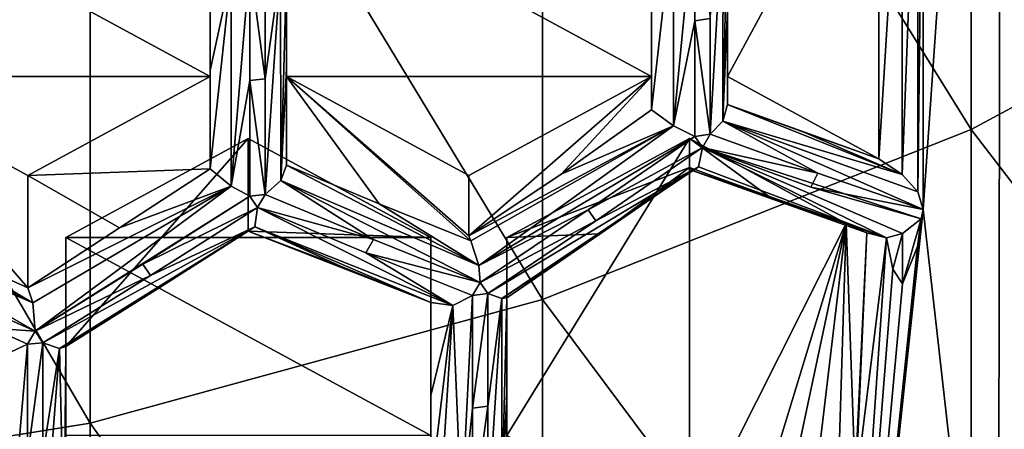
# Model space of a CAD drawing. Header units: metres. Extents: x -22 to 80, y -171 to 22.
# Tile 15 of 77: x 2.87 to 6.11, y -161.79 to -160.45. Entities that reach past the tile are written whole.
import ezdxf

# ---------------------------------------------------------------- set-up
doc = ezdxf.new("R2010")
doc.units = ezdxf.units.M
doc.layers.add('solid_12421142', color=7, linetype='CONTINUOUS')

msp = doc.modelspace()

# ---------------------------------------------------------------- linework, layer by layer
at = {"layer": 'solid_12421142'}
for points in [[(5.842832, -161.070541, 220.927383), (6.098598, -157.377609, 219.583267), (6.089359, -163.254807, 221.722397)], [(5.842832, -161.070541, 220.927383), (5.842832, -159.54509, 220.372162), (6.098598, -157.377609, 219.583267)], [(6.089359, -163.254807, 221.722397), (6.098598, -157.377609, 219.583267), (6.510248, -162.308212, 221.377853)], [(6.510248, -162.308212, 221.377853), (6.098598, -157.377609, 219.583267), (6.513333, -158.315674, 219.924698)], [(6, -158.017929, 247.623779), (4.592201, -158.535446, 248.086533), (6, -160.806763, 244.188309)], [(6, -158.017929, 247.623779), (6, -160.806763, 244.188309), (7.305137, -160.104263, 243.6716)], [(4.592201, -158.535446, 248.086533), (3.105829, -158.911575, 248.422852), (4.592201, -161.366028, 244.599655)], [(4.592201, -158.535446, 248.086533), (4.592201, -161.366028, 244.599655), (6, -160.806763, 244.188309)], [(3.105829, -158.911575, 248.422852), (1.566314, -159.139847, 248.626984), (3.105829, -161.772476, 244.898605)], [(3.105829, -158.911575, 248.422852), (3.105829, -161.772476, 244.898605), (4.592201, -161.366028, 244.599655)], [(1.566314, -159.139847, 248.626984), (1.566314, -162.019165, 245.080048), (3.105829, -161.772476, 244.898605)], [(5.82549, -161.011841, 220.906021), (5.825492, -159.60379, 220.393524), (5.842832, -159.54509, 220.372162)], [(5.842832, -161.070541, 220.927383), (5.82549, -161.011841, 220.906021), (5.842832, -159.54509, 220.372162)], [(5.773996, -160.955124, 220.885376), (5.773995, -159.660507, 220.414169), (5.825492, -159.60379, 220.393524)], [(5.82549, -161.011841, 220.906021), (5.773996, -160.955124, 220.885376), (5.825492, -159.60379, 220.393524)], [(5.697046, -160.903, 220.866409), (5.697046, -159.712631, 220.433151), (5.773995, -159.660507, 220.414169)], [(5.773996, -160.955124, 220.885376), (5.697046, -160.903, 220.866409), (5.773995, -159.660507, 220.414169)], [(5.2, -160.633331, 220.76825), (5.2, -159.9823, 220.531296), (5.697046, -159.712631, 220.433151)], [(5.697046, -160.903, 220.866409), (5.2, -160.633331, 220.76825), (5.697046, -159.712631, 220.433151)], [(2.3, -159.9823, 220.531296), (3.5, -160.633331, 220.76825), (2.3, -160.633331, 220.76825)], [(2.3, -159.9823, 220.531296), (3.5, -159.9823, 220.531296), (3.5, -160.633331, 220.76825)], [(3.5, -160.29007, 219.685684), (3.5, -160.633331, 220.76825), (3.5, -159.9823, 220.531296)], [(3.75, -159.9823, 220.531296), (3.75, -160.633331, 220.76825), (3.75, -160.924698, 219.967743)], [(3.75, -160.280228, 219.712738), (3.75, -159.9823, 220.531296), (3.75, -160.924698, 219.967743)], [(4.95, -160.633331, 220.76825), (3.75, -160.633331, 220.76825), (3.75, -159.9823, 220.531296)], [(4.95, -160.633331, 220.76825), (3.75, -159.9823, 220.531296), (4.95, -159.9823, 220.531296)], [(4.95, -160.742691, 220.467789), (4.95, -160.633331, 220.76825), (4.95, -159.9823, 220.531296)], [(4.95, -160.419083, 220.34407), (4.95, -160.742691, 220.467789), (4.95, -159.9823, 220.531296)], [(5.2, -160.083572, 220.253036), (5.2, -159.9823, 220.531296), (5.2, -160.633331, 220.76825)], [(5.022301, -160.795074, 220.385269), (5.092437, -160.064468, 220.126785), (5.092437, -160.450058, 220.258987)], [(5.022354, -160.10466, 220.134003), (5.092437, -160.064468, 220.126785), (5.022301, -160.795074, 220.385269)], [(5.092437, -160.450058, 220.258987), (5.092437, -160.064468, 220.126785), (5.142857, -160.441925, 220.281326)], [(5.185001, -160.075638, 220.194977), (5.142857, -160.822266, 220.427917), (5.142857, -160.441925, 220.281326)], [(5.185001, -160.075638, 220.194977), (5.184358, -160.779373, 220.449829), (5.142857, -160.822266, 220.427917)], [(5.185001, -160.075638, 220.194977), (5.2, -160.083572, 220.253036), (5.184358, -160.779373, 220.449829)], [(5.2, -160.411011, 220.366241), (5.184358, -160.779373, 220.449829), (5.2, -160.083572, 220.253036)], [(5.2, -160.411011, 220.366241), (5.2, -160.083572, 220.253036), (5.2, -160.633331, 220.76825)], [(5.022354, -160.10466, 220.134003), (4.95, -160.742691, 220.467789), (4.95, -160.419083, 220.34407)], [(5.022354, -160.10466, 220.134003), (5.022301, -160.795074, 220.385269), (4.95, -160.742691, 220.467789)], [(7.305137, -160.104263, 243.6716), (6, -160.806763, 244.188309), (7.305137, -162.50708, 240.055328)], [(3.630252, -160.260193, 219.589066), (3.680672, -160.254669, 219.604233), (3.680672, -160.640121, 219.736786)], [(3.730791, -160.276093, 219.649155), (3.680672, -160.640121, 219.736786), (3.680672, -160.254669, 219.604233)], [(3.568426, -160.293381, 219.600327), (3.630252, -160.260193, 219.589066), (3.568447, -160.993408, 219.855118)], [(3.568447, -160.993408, 219.855118), (3.630252, -160.260193, 219.589066), (3.630252, -160.64563, 219.721634)], [(3.630252, -160.64563, 219.721634), (3.630252, -160.260193, 219.589066), (3.680672, -160.640121, 219.736786)], [(3.730791, -160.276093, 219.649155), (3.680672, -161.020599, 219.882996), (3.680672, -160.640121, 219.736786)], [(3.730791, -160.276093, 219.649155), (3.731362, -160.974335, 219.904297), (3.680672, -161.020599, 219.882996)], [(3.75, -160.280228, 219.712738), (3.731362, -160.974335, 219.904297), (3.730791, -160.276093, 219.649155)], [(3.75, -160.607559, 219.826218), (3.731362, -160.974335, 219.904297), (3.75, -160.280228, 219.712738)], [(3.75, -160.607559, 219.826218), (3.75, -160.280228, 219.712738), (3.75, -160.924698, 219.967743)], [(3.5, -160.936752, 219.934647), (3.5, -160.633331, 220.76825), (3.5, -160.29007, 219.685684)], [(3.5, -160.613037, 219.811188), (3.5, -160.936752, 219.934647), (3.5, -160.29007, 219.685684)], [(3.568426, -160.293381, 219.600327), (3.5, -160.613037, 219.811188), (3.5, -160.29007, 219.685684)], [(3.568426, -160.293381, 219.600327), (3.5, -160.936752, 219.934647), (3.5, -160.613037, 219.811188)], [(3.568426, -160.293381, 219.600327), (3.568447, -160.993408, 219.855118), (3.5, -160.936752, 219.934647)], [(5.2, -160.411011, 220.366241), (5.2, -160.725388, 220.515335), (5.184358, -160.779373, 220.449829)], [(5.2, -160.411011, 220.366241), (5.2, -160.633331, 220.76825), (5.2, -160.725388, 220.515335)], [(5.092437, -160.450058, 220.258987), (5.142857, -160.441925, 220.281326), (5.142857, -160.822266, 220.427917)], [(5.022301, -160.795074, 220.385269), (5.092437, -160.450058, 220.258987), (5.092437, -160.830399, 220.405563)], [(5.092437, -160.830399, 220.405563), (5.092437, -160.450058, 220.258987), (5.142857, -160.822266, 220.427917)], [(3.75, -160.607559, 219.826218), (3.75, -160.924698, 219.967743), (3.731362, -160.974335, 219.904297)], [(2.3, -160.633331, 220.76825), (2.9, -161.327316, 219.874374), (2.602656, -161.193283, 219.740707)], [(2.9, -160.958862, 220.886734), (2.9, -161.327316, 219.874374), (2.3, -160.633331, 220.76825)], [(3.5, -160.633331, 220.76825), (2.9, -160.958862, 220.886734), (2.3, -160.633331, 220.76825)], [(3.5, -160.936752, 219.934647), (2.9, -160.958862, 220.886734), (3.5, -160.633331, 220.76825)], [(3.630252, -160.64563, 219.721634), (3.680672, -160.640121, 219.736786), (3.680672, -161.020599, 219.882996)], [(3.75, -160.633331, 220.76825), (4.054954, -161.05162, 220.133804), (3.75, -160.924698, 219.967743)], [(3.75, -160.633331, 220.76825), (4.356705, -161.173065, 220.309525), (4.054954, -161.05162, 220.133804)], [(4.35, -161.156937, 220.342499), (4.356705, -161.173065, 220.309525), (3.75, -160.633331, 220.76825)], [(4.35, -160.958862, 220.886734), (4.35, -161.156937, 220.342499), (3.75, -160.633331, 220.76825)], [(4.95, -160.633331, 220.76825), (4.35, -160.958862, 220.886734), (3.75, -160.633331, 220.76825)], [(4.95, -160.633331, 220.76825), (4.35, -161.156937, 220.342499), (4.35, -160.958862, 220.886734)], [(4.652713, -160.953537, 220.390366), (4.35, -161.156937, 220.342499), (4.95, -160.633331, 220.76825)], [(4.652713, -160.953537, 220.390366), (4.95, -160.633331, 220.76825), (4.95, -160.742691, 220.467789)], [(5.2, -160.725388, 220.515335), (5.2, -160.633331, 220.76825), (5.697046, -160.903, 220.866409)], [(3.568447, -160.993408, 219.855118), (3.630252, -160.64563, 219.721634), (3.630252, -161.026108, 219.867844)], [(3.630252, -161.026108, 219.867844), (3.630252, -160.64563, 219.721634), (3.680672, -161.020599, 219.882996)], [(5.184358, -160.779373, 220.449829), (5.2, -160.725388, 220.515335), (5.773996, -160.955124, 220.885376)], [(5.2, -160.725388, 220.515335), (5.697046, -160.903, 220.866409), (5.450102, -160.816376, 220.687531)], [(5.2, -160.725388, 220.515335), (5.450102, -160.816376, 220.687531), (5.773996, -160.955124, 220.885376)], [(5.022301, -160.795074, 220.385269), (4.652713, -160.953537, 220.390366), (4.95, -160.742691, 220.467789)], [(5.022301, -160.795074, 220.385269), (4.356705, -161.173065, 220.309525), (4.35, -161.156937, 220.342499)], [(5.022301, -160.795074, 220.385269), (4.35, -161.156937, 220.342499), (4.652713, -160.953537, 220.390366)], [(5.022301, -160.795074, 220.385269), (4.382915, -161.253876, 220.26889), (4.356705, -161.173065, 220.309525)], [(5.022301, -160.795074, 220.385269), (5.092437, -160.830399, 220.405563), (4.382915, -161.253876, 220.26889)], [(5.184358, -160.779373, 220.449829), (5.496282, -160.950836, 220.671265), (5.142857, -160.822266, 220.427917)], [(5.184358, -160.779373, 220.449829), (5.773996, -160.955124, 220.885376), (5.82549, -161.011841, 220.906021)], [(5.184358, -160.779373, 220.449829), (5.82549, -161.011841, 220.906021), (5.842832, -161.070541, 220.927383)], [(5.184358, -160.779373, 220.449829), (5.842832, -161.070541, 220.927383), (5.496282, -160.950836, 220.671265)], [(3.025, -161.162308, 220.960785), (3.625, -160.836792, 220.8423), (4.225, -161.162308, 220.960785)], [(3.025, -161.521088, 219.975021), (3.625, -160.836792, 220.8423), (3.025, -161.162308, 220.960785)], [(3.625, -161.141266, 220.005737), (3.625, -160.836792, 220.8423), (3.025, -161.521088, 219.975021)], [(3.625, -161.141266, 220.005737), (4.225, -161.162308, 220.960785), (3.625, -160.836792, 220.8423)], [(4.382915, -161.253876, 220.26889), (5.092437, -160.830399, 220.405563), (4.742032, -161.071198, 220.335495)], [(4.475, -161.813339, 221.197739), (4.475, -161.162308, 220.960785), (5.075, -160.836792, 220.8423)], [(5.075, -160.932312, 220.579865), (5.075, -160.836792, 220.8423), (4.475, -161.162308, 220.960785)], [(5.075, -162.13887, 221.316223), (4.475, -161.813339, 221.197739), (5.075, -160.836792, 220.8423)], [(6, -160.806763, 244.188309), (4.592201, -161.366028, 244.599655), (6, -163.255615, 240.502762)], [(4.742032, -161.071198, 220.335495), (5.092437, -160.830399, 220.405563), (5.117647, -160.866791, 220.433258)], [(5.075, -162.13887, 221.316223), (5.075, -160.836792, 220.8423), (5.589948, -161.116165, 220.943985)], [(5.334171, -161.026581, 220.758331), (5.589948, -161.116165, 220.943985), (5.075, -160.836792, 220.8423)], [(5.334171, -161.026581, 220.758331), (5.075, -160.836792, 220.8423), (5.075, -160.932312, 220.579865)], [(5.092437, -160.830399, 220.405563), (5.142857, -160.822266, 220.427917), (5.117647, -160.866791, 220.433258)], [(5.142857, -160.822266, 220.427917), (5.496282, -160.950836, 220.671265), (5.117647, -160.866791, 220.433258)], [(5.450102, -160.816376, 220.687531), (5.697046, -160.903, 220.866409), (5.773996, -160.955124, 220.885376)], [(6, -160.806763, 244.188309), (6, -163.255615, 240.502762), (7.305137, -162.50708, 240.055328)], [(4.742032, -161.071198, 220.335495), (5.117647, -160.866791, 220.433258), (4.767251, -161.107635, 220.363022)], [(5.104578, -160.92984, 220.486221), (4.767251, -161.107635, 220.363022), (5.117647, -160.866791, 220.433258)], [(5.104578, -160.92984, 220.486221), (5.117647, -160.866791, 220.433258), (5.721989, -161.163177, 220.961105)], [(5.474038, -160.996475, 220.678558), (5.836248, -161.100662, 220.938339), (5.117647, -160.866791, 220.433258)], [(5.496282, -160.950836, 220.671265), (5.474038, -160.996475, 220.678558), (5.117647, -160.866791, 220.433258)], [(5.775, -161.14856, 220.937546), (5.721989, -161.163177, 220.961105), (5.117647, -160.866791, 220.433258)], [(5.836248, -161.100662, 220.938339), (5.775, -161.14856, 220.937546), (5.117647, -160.866791, 220.433258)], [(4.382915, -161.253876, 220.26889), (3.731362, -160.974335, 219.904297), (3.75, -160.924698, 219.967743)], [(4.054954, -161.05162, 220.133804), (4.382915, -161.253876, 220.26889), (3.75, -160.924698, 219.967743)], [(5.104578, -160.92984, 220.486221), (4.411765, -161.346146, 220.307785), (4.767251, -161.107635, 220.363022)], [(4.457791, -161.362228, 220.35556), (4.411765, -161.346146, 220.307785), (5.104578, -160.92984, 220.486221)], [(4.457791, -161.362228, 220.35556), (5.104578, -160.92984, 220.486221), (5.084104, -160.942139, 220.537491)], [(4.781254, -161.150024, 220.477524), (5.075, -160.932312, 220.579865), (4.475, -161.162308, 220.960785)], [(4.781254, -161.150024, 220.477524), (5.084104, -160.942139, 220.537491), (5.075, -160.932312, 220.579865)], [(5.334171, -161.026581, 220.758331), (5.075, -160.932312, 220.579865), (5.084104, -160.942139, 220.537491)], [(5.104578, -160.92984, 220.486221), (5.721989, -161.163177, 220.961105), (5.084104, -160.942139, 220.537491)], [(3.201446, -161.13089, 219.905212), (2.9, -160.958862, 220.886734), (3.5, -160.936752, 219.934647)], [(3.201446, -161.13089, 219.905212), (2.9, -161.327316, 219.874374), (2.9, -160.958862, 220.886734)], [(3.568447, -160.993408, 219.855118), (3.201446, -161.13089, 219.905212), (3.5, -160.936752, 219.934647)], [(4.457791, -161.362228, 220.35556), (5.084104, -160.942139, 220.537491), (4.781254, -161.150024, 220.477524)], [(5.084104, -160.942139, 220.537491), (5.721989, -161.163177, 220.961105), (5.657372, -161.146362, 220.954971)], [(5.084104, -160.942139, 220.537491), (5.657372, -161.146362, 220.954971), (5.589948, -161.116165, 220.943985)], [(5.334171, -161.026581, 220.758331), (5.084104, -160.942139, 220.537491), (5.589948, -161.116165, 220.943985)], [(5.496282, -160.950836, 220.671265), (5.842832, -161.070541, 220.927383), (5.474038, -160.996475, 220.678558)], [(3.568447, -160.993408, 219.855118), (2.916806, -161.376526, 219.834763), (2.9, -161.327316, 219.874374)], [(3.568447, -160.993408, 219.855118), (2.9, -161.327316, 219.874374), (3.201446, -161.13089, 219.905212)], [(3.568447, -160.993408, 219.855118), (2.92437, -161.470367, 219.838852), (2.916806, -161.376526, 219.834763)], [(3.568447, -160.993408, 219.855118), (3.630252, -161.026108, 219.867844), (2.92437, -161.470367, 219.838852)], [(3.731362, -160.974335, 219.904297), (4.035916, -161.168869, 220.075302), (3.680672, -161.020599, 219.882996)], [(3.731362, -160.974335, 219.904297), (4.386555, -161.309647, 220.280411), (4.035916, -161.168869, 220.075302)], [(4.382915, -161.253876, 220.26889), (4.386555, -161.309647, 220.280411), (3.731362, -160.974335, 219.904297)], [(5.474038, -160.996475, 220.678558), (5.842832, -161.070541, 220.927383), (5.836248, -161.100662, 220.938339)], [(2.92437, -161.470367, 219.838852), (3.630252, -161.026108, 219.867844), (3.278871, -161.249847, 219.846313)], [(3.278871, -161.249847, 219.846313), (3.630252, -161.026108, 219.867844), (3.655462, -161.063843, 219.891876)], [(3.630252, -161.026108, 219.867844), (3.680672, -161.020599, 219.882996), (3.655462, -161.063843, 219.891876)], [(3.680672, -161.020599, 219.882996), (4.035916, -161.168869, 220.075302), (3.655462, -161.063843, 219.891876)], [(2.916806, -161.376526, 219.834763), (2.277839, -161.099655, 219.552567), (2.3, -161.053116, 219.614944)], [(2.602656, -161.193283, 219.740707), (2.916806, -161.376526, 219.834763), (2.3, -161.053116, 219.614944)], [(4.054954, -161.05162, 220.133804), (4.356705, -161.173065, 220.309525), (4.382915, -161.253876, 220.26889)], [(3.278871, -161.249847, 219.846313), (3.655462, -161.063843, 219.891876), (3.304087, -161.287582, 219.870255)], [(3.646195, -161.127075, 219.946274), (3.304087, -161.287582, 219.870255), (3.655462, -161.063843, 219.891876)], [(3.646195, -161.127075, 219.946274), (3.655462, -161.063843, 219.891876), (4.297485, -161.386292, 220.301071)], [(4.035916, -161.168869, 220.075302), (4.010698, -161.212128, 220.084091), (3.655462, -161.063843, 219.891876)], [(4.297485, -161.386292, 220.301071), (3.655462, -161.063843, 219.891876), (4.010698, -161.212128, 220.084091)], [(4.382915, -161.253876, 220.26889), (4.742032, -161.071198, 220.335495), (4.386555, -161.309647, 220.280411)], [(4.386555, -161.309647, 220.280411), (4.742032, -161.071198, 220.335495), (4.767251, -161.107635, 220.363022)], [(5.842832, -161.070541, 220.927383), (6.089359, -163.254807, 221.722397), (5.518697, -164.119492, 222.037109)], [(5.836248, -161.100662, 220.938339), (5.842832, -161.070541, 220.927383), (5.518697, -164.119492, 222.037109)], [(2.277839, -161.099655, 219.552567), (2.92437, -161.470367, 219.838852), (2.783095, -161.40744, 219.77327)], [(2.916806, -161.376526, 219.834763), (2.92437, -161.470367, 219.838852), (2.277839, -161.099655, 219.552567)], [(3.646195, -161.127075, 219.946274), (2.94958, -161.508133, 219.862732), (3.304087, -161.287582, 219.870255)], [(3.004285, -161.526886, 219.91066), (2.94958, -161.508133, 219.862732), (3.646195, -161.127075, 219.946274)], [(3.004285, -161.526886, 219.91066), (3.646195, -161.127075, 219.946274), (3.625, -161.141266, 220.005737)], [(3.646195, -161.127075, 219.946274), (3.928355, -161.256638, 220.200867), (3.625, -161.141266, 220.005737)], [(3.646195, -161.127075, 219.946274), (4.225, -161.376083, 220.373428), (3.928355, -161.256638, 220.200867)], [(3.646195, -161.127075, 219.946274), (4.297485, -161.386292, 220.301071), (4.225, -161.376083, 220.373428)], [(4.386555, -161.309647, 220.280411), (4.767251, -161.107635, 220.363022), (4.411765, -161.346146, 220.307785)], [(5.318183, -162.006927, 221.268204), (5.075, -162.13887, 221.316223), (5.589948, -161.116165, 220.943985)], [(5.409792, -161.963913, 221.252548), (5.318183, -162.006927, 221.268204), (5.589948, -161.116165, 220.943985)], [(5.491925, -161.937744, 221.243011), (5.409792, -161.963913, 221.252548), (5.589948, -161.116165, 220.943985)], [(5.564048, -161.929398, 221.239975), (5.491925, -161.937744, 221.243011), (5.589948, -161.116165, 220.943985)], [(5.823529, -161.19133, 220.971344), (5.836248, -161.100662, 220.938339), (5.518697, -164.119492, 222.037109)], [(5.618916, -161.952255, 221.248306), (5.564048, -161.929398, 221.239975), (5.589948, -161.116165, 220.943985)], [(5.618916, -161.952255, 221.248306), (5.589948, -161.116165, 220.943985), (5.657372, -161.146362, 220.954971)], [(5.775, -161.314575, 221.016205), (5.836248, -161.100662, 220.938339), (5.823529, -161.19133, 220.971344)], [(5.836248, -161.100662, 220.938339), (5.775, -161.314575, 221.016205), (5.775, -161.14856, 220.937546)], [(3.004285, -161.526886, 219.91066), (3.625, -161.141266, 220.005737), (3.32863, -161.329712, 219.988297)], [(3.32863, -161.329712, 219.988297), (3.625, -161.141266, 220.005737), (3.025, -161.521088, 219.975021)], [(4.225, -161.376083, 220.373428), (4.225, -161.162308, 220.960785), (3.625, -161.141266, 220.005737)], [(3.928355, -161.256638, 220.200867), (4.225, -161.376083, 220.373428), (3.625, -161.141266, 220.005737)], [(4.457791, -161.362228, 220.35556), (4.781254, -161.150024, 220.477524), (4.475, -161.360382, 220.41655)], [(4.781254, -161.150024, 220.477524), (4.475, -161.162308, 220.960785), (4.475, -161.360382, 220.41655)], [(5.620459, -161.990875, 221.26236), (5.618916, -161.952255, 221.248306), (5.657372, -161.146362, 220.954971)], [(5.620459, -161.990875, 221.26236), (5.657372, -161.146362, 220.954971), (5.721989, -161.163177, 220.961105)], [(5.775, -161.14856, 220.937546), (5.743293, -161.265869, 220.998474), (5.721989, -161.163177, 220.961105)], [(5.775, -161.14856, 220.937546), (5.775, -161.314575, 221.016205), (5.743293, -161.265869, 220.998474)], [(3.025, -161.162308, 220.960785), (3.025, -161.813339, 221.197739), (3.025, -162.137482, 220.30719)], [(3.025, -161.837616, 220.125275), (3.025, -161.162308, 220.960785), (3.025, -162.137482, 220.30719)], [(3.025, -161.162308, 220.960785), (4.225, -161.813339, 221.197739), (3.025, -161.813339, 221.197739)], [(3.025, -161.162308, 220.960785), (4.225, -161.162308, 220.960785), (4.225, -161.813339, 221.197739)], [(3.025, -161.837616, 220.125275), (3.025, -161.521088, 219.975021), (3.025, -161.162308, 220.960785)], [(4.035916, -161.168869, 220.075302), (4.386555, -161.309647, 220.280411), (4.010698, -161.212128, 220.084091)], [(4.225, -161.991135, 220.709244), (4.225, -161.813339, 221.197739), (4.225, -161.162308, 220.960785)], [(4.225, -161.68158, 220.548737), (4.225, -161.162308, 220.960785), (4.225, -161.376083, 220.373428)], [(4.225, -161.68158, 220.548737), (4.225, -161.991135, 220.709244), (4.225, -161.162308, 220.960785)], [(4.475, -161.360382, 220.41655), (4.475, -161.162308, 220.960785), (4.475, -161.813339, 221.197739)], [(5.721989, -161.163177, 220.961105), (5.743293, -161.265869, 220.998474), (5.518697, -164.119492, 222.037109)], [(5.620459, -161.990875, 221.26236), (5.721989, -161.163177, 220.961105), (5.518697, -164.119492, 222.037109)], [(5.775, -161.314575, 221.016205), (5.823529, -161.19133, 220.971344), (5.518697, -164.119492, 222.037109)], [(2.602656, -161.193283, 219.740707), (2.9, -161.327316, 219.874374), (2.916806, -161.376526, 219.834763)], [(4.386555, -161.309647, 220.280411), (4.361344, -161.352951, 220.289124), (4.010698, -161.212128, 220.084091)], [(4.297485, -161.386292, 220.301071), (4.010698, -161.212128, 220.084091), (4.361344, -161.352951, 220.289124)], [(2.92437, -161.470367, 219.838852), (3.278871, -161.249847, 219.846313), (3.304087, -161.287582, 219.870255)], [(2.92437, -161.470367, 219.838852), (3.304087, -161.287582, 219.870255), (2.94958, -161.508133, 219.862732)], [(5.743293, -161.265869, 220.998474), (5.775, -161.314575, 221.016205), (5.518697, -164.119492, 222.037109)], [(4.386555, -161.309647, 220.280411), (4.411765, -161.346146, 220.307785), (4.361344, -161.352951, 220.289124)], [(3.004285, -161.526886, 219.91066), (3.32863, -161.329712, 219.988297), (3.025, -161.521088, 219.975021)], [(4.297485, -161.386292, 220.301071), (4.361344, -161.352951, 220.289124), (4.325891, -162.070953, 220.638687)], [(4.325891, -162.070953, 220.638687), (4.361344, -161.352951, 220.289124), (4.361344, -161.723175, 220.465363)], [(4.361344, -161.723175, 220.465363), (4.411765, -161.346146, 220.307785), (4.411765, -161.716553, 220.484192)], [(4.361344, -161.723175, 220.465363), (4.361344, -161.352951, 220.289124), (4.411765, -161.346146, 220.307785)], [(4.457791, -161.362228, 220.35556), (4.411765, -161.716553, 220.484192), (4.411765, -161.346146, 220.307785)], [(4.592201, -161.366028, 244.599655), (3.105829, -161.772476, 244.898605), (4.592201, -163.851532, 240.858963)], [(4.297485, -161.386292, 220.301071), (4.225, -161.68158, 220.548737), (4.225, -161.376083, 220.373428)], [(4.297485, -161.386292, 220.301071), (4.225, -161.991135, 220.709244), (4.225, -161.68158, 220.548737)], [(4.297485, -161.386292, 220.301071), (4.256594, -162.027832, 220.646149), (4.225, -161.991135, 220.709244)], [(4.297485, -161.386292, 220.301071), (4.325891, -162.070953, 220.638687), (4.256594, -162.027832, 220.646149)], [(4.457791, -161.362228, 220.35556), (4.411765, -162.080215, 220.674103), (4.411765, -161.716553, 220.484192)], [(4.458139, -162.033997, 220.691559), (4.411765, -162.080215, 220.674103), (4.457791, -161.362228, 220.35556)], [(4.458139, -162.033997, 220.691559), (4.457791, -161.362228, 220.35556), (4.475, -161.360382, 220.41655)], [(4.458139, -162.033997, 220.691559), (4.475, -161.360382, 220.41655), (4.475, -161.6772, 220.568497)], [(4.475, -161.6772, 220.568497), (4.475, -161.360382, 220.41655), (4.475, -161.813339, 221.197739)], [(4.592201, -161.366028, 244.599655), (4.592201, -163.851532, 240.858963), (6, -163.255615, 240.502762)], [(2.92437, -161.470367, 219.838852), (2.783091, -161.460846, 219.796768), (2.783095, -161.40744, 219.77327)], [(2.89916, -161.512482, 219.8508), (2.783091, -161.460846, 219.796768), (2.92437, -161.470367, 219.838852)], [(2.843799, -161.539566, 219.865234), (2.783091, -161.460846, 219.796768), (2.89916, -161.512482, 219.8508)], [(2.89916, -161.512482, 219.8508), (2.92437, -161.470367, 219.838852), (2.94958, -161.508133, 219.862732)], [(2.839372, -162.216049, 220.200348), (2.89916, -161.512482, 219.8508), (2.89916, -161.883392, 220.025635)], [(2.843799, -161.539566, 219.865234), (2.89916, -161.512482, 219.8508), (2.839372, -162.216049, 220.200348)], [(2.89916, -161.883392, 220.025635), (2.94958, -161.508133, 219.862732), (2.94958, -161.879028, 220.037613)], [(2.89916, -161.883392, 220.025635), (2.89916, -161.512482, 219.8508), (2.94958, -161.508133, 219.862732)], [(3.004285, -161.526886, 219.91066), (2.94958, -161.879028, 220.037613), (2.94958, -161.508133, 219.862732)], [(3.004285, -161.526886, 219.91066), (2.94958, -162.243515, 220.225449), (2.94958, -161.879028, 220.037613)], [(3.004285, -161.526886, 219.91066), (3.019822, -162.170807, 220.260437), (2.94958, -162.243515, 220.225449)], [(3.004285, -161.526886, 219.91066), (3.025, -161.521088, 219.975021), (3.019822, -162.170807, 220.260437)], [(3.025, -161.837616, 220.125275), (3.019822, -162.170807, 220.260437), (3.025, -161.521088, 219.975021)], [(4.458139, -162.033997, 220.691559), (4.475, -161.6772, 220.568497), (4.475, -161.973007, 220.759048)], [(4.475, -161.6772, 220.568497), (4.475, -161.813339, 221.197739), (4.475, -161.973007, 220.759048)], [(4.325891, -162.070953, 220.638687), (4.361344, -161.723175, 220.465363), (4.361344, -162.087067, 220.655273)], [(4.361344, -162.087067, 220.655273), (4.411765, -161.716553, 220.484192), (4.411765, -162.080215, 220.674103)], [(4.361344, -162.087067, 220.655273), (4.361344, -161.723175, 220.465363), (4.411765, -161.716553, 220.484192)], [(3.105829, -161.772476, 244.898605), (1.566314, -162.019165, 245.080048), (3.105829, -164.284607, 241.117828)], [(3.105829, -161.772476, 244.898605), (3.105829, -164.284607, 241.117828), (4.592201, -163.851532, 240.858963)]]:
    msp.add_3dface(points, dxfattribs=at)

doc.saveas('drawing.dxf')
